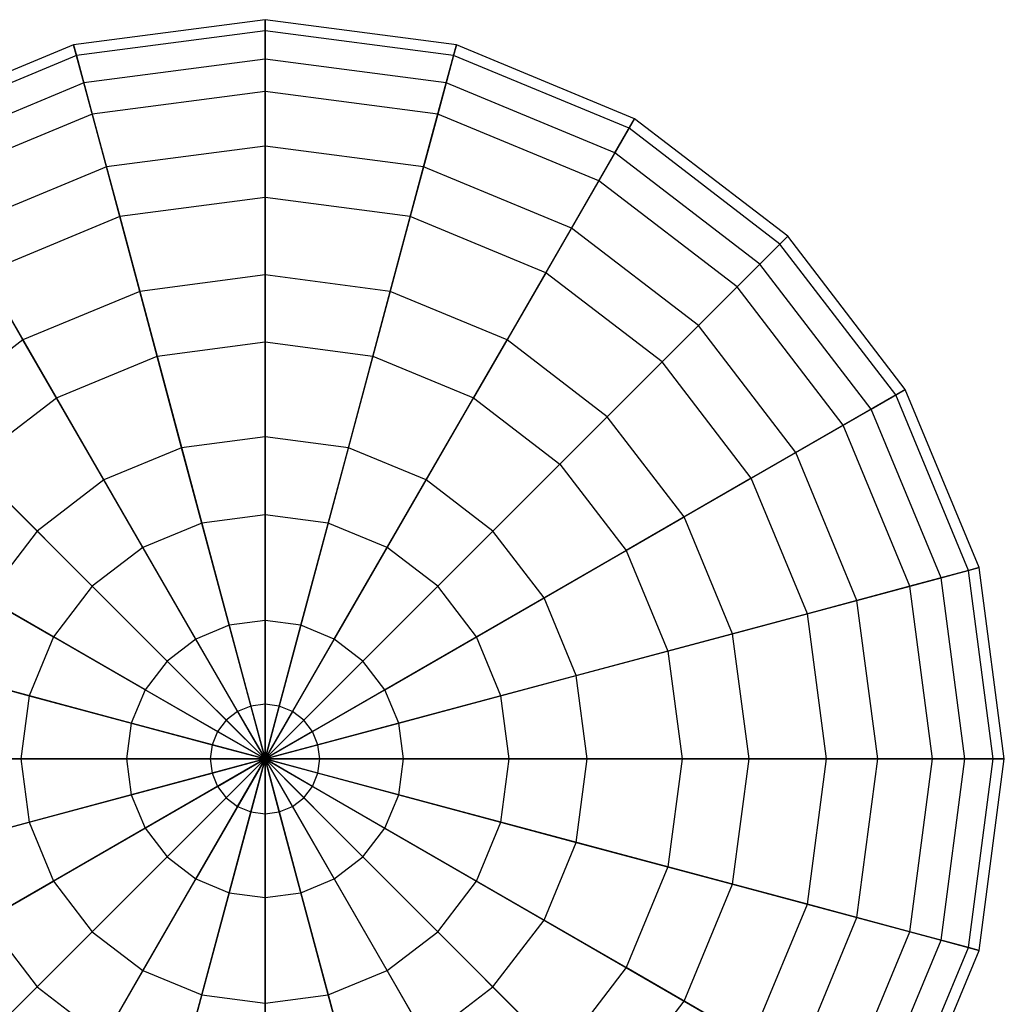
# Model space of a CAD drawing. Extents: x -38.6 to 39.4, y -37.8 to 40.2.
# Tile 47 of 49: x 24.6 to 29, y 9.1 to 13.4. Entities that reach past the tile are written whole.
import ezdxf

# ---------------------------------------------------------------- set-up
doc = ezdxf.new("R2010")
doc.units = 0
doc.header["$LTSCALE"] = 2.54
doc.layers.get('0').update_dxf_attribs({"color": 13, "linetype": 'CONTINUOUS'})

# ---------------------------------------------------------------- blocks, each defined once
blk = doc.blocks.new('GRUPUJ_1')
at = {"color": 0}
for p, q in [((64.336, 51.2523, 12.8061), (63.4891, 51.1408, 12.8061)), ((64.336, 51.2523, 12.8061), (63.4891, 51.1408, 12.8061)), ((64.336, 51.2523, 12.8061), (64.336, 51.2035, 11.9509)), ((65.1828, 51.1408, 12.8061), (64.336, 51.2523, 12.8061)), ((64.336, 51.2523, 12.8061), (64.336, 51.2035, 11.9509)), ((64.336, 51.0781, 13.6447), (64.336, 51.2523, 12.8061)), ((64.336, 51.0781, 13.6447), (64.336, 51.2523, 12.8061)), ((65.1828, 51.1408, 12.8061), (64.336, 51.2523, 12.8061)), ((64.336, 51.2035, 11.9509), (63.5017, 51.0936, 11.9509)), ((64.336, 51.2035, 11.9509), (63.5017, 51.0936, 11.9509)), ((64.336, 51.2035, 11.9509), (64.336, 50.935, 11.1376)), ((65.1702, 51.0936, 11.9509), (64.336, 51.2035, 11.9509)), ((65.1702, 51.0936, 11.9509), (64.336, 51.2035, 11.9509)), ((64.336, 51.2035, 11.9509), (64.336, 50.935, 11.1376)), ((63.4891, 51.1408, 12.8061), (62.6999, 50.8139, 12.8061)), ((63.4891, 51.1408, 12.8061), (62.6999, 50.8139, 12.8061)), ((63.4891, 51.1408, 12.8061), (63.5017, 51.0936, 11.9509)), ((63.5342, 50.9725, 13.6447), (63.4891, 51.1408, 12.8061)), ((63.4891, 51.1408, 12.8061), (63.5017, 51.0936, 11.9509)), ((63.5342, 50.9725, 13.6447), (63.4891, 51.1408, 12.8061)), ((65.1378, 50.9725, 13.6447), (65.1828, 51.1408, 12.8061)), ((65.1378, 50.9725, 13.6447), (65.1828, 51.1408, 12.8061)), ((65.1828, 51.1408, 12.8061), (65.1702, 51.0936, 11.9509)), ((65.1828, 51.1408, 12.8061), (65.1702, 51.0936, 11.9509)), ((65.972, 50.8139, 12.8061), (65.1828, 51.1408, 12.8061)), ((65.972, 50.8139, 12.8061), (65.1828, 51.1408, 12.8061)), ((63.5017, 51.0936, 11.9509), (62.7243, 50.7716, 11.9509)), ((63.5017, 51.0936, 11.9509), (62.7243, 50.7716, 11.9509)), ((63.5017, 51.0936, 11.9509), (63.5712, 50.8343, 11.1376)), ((63.5017, 51.0936, 11.9509), (63.5712, 50.8343, 11.1376)), ((64.336, 51.0781, 13.6447), (63.5342, 50.9725, 13.6447)), ((64.336, 51.0781, 13.6447), (63.5342, 50.9725, 13.6447)), ((64.336, 50.6928, 14.4097), (64.336, 51.0781, 13.6447)), ((64.336, 50.6928, 14.4097), (64.336, 51.0781, 13.6447)), ((65.1378, 50.9725, 13.6447), (64.336, 51.0781, 13.6447)), ((65.1378, 50.9725, 13.6447), (64.336, 51.0781, 13.6447)), ((65.1702, 51.0936, 11.9509), (65.1007, 50.8343, 11.1376)), ((65.1702, 51.0936, 11.9509), (65.1007, 50.8343, 11.1376)), ((65.9476, 50.7716, 11.9509), (65.1702, 51.0936, 11.9509)), ((65.9476, 50.7716, 11.9509), (65.1702, 51.0936, 11.9509)), ((63.5342, 50.9725, 13.6447), (62.787, 50.663, 13.6447)), ((63.5342, 50.9725, 13.6447), (62.787, 50.663, 13.6447)), ((63.6339, 50.6004, 14.4097), (63.5342, 50.9725, 13.6447)), ((63.6339, 50.6004, 14.4097), (63.5342, 50.9725, 13.6447)), ((65.038, 50.6004, 14.4097), (65.1378, 50.9725, 13.6447)), ((65.038, 50.6004, 14.4097), (65.1378, 50.9725, 13.6447)), ((65.8849, 50.663, 13.6447), (65.1378, 50.9725, 13.6447)), ((65.8849, 50.663, 13.6447), (65.1378, 50.9725, 13.6447)), ((64.336, 50.935, 11.1376), (63.5712, 50.8343, 11.1376)), ((64.336, 50.935, 11.1376), (63.5712, 50.8343, 11.1376)), ((64.336, 50.935, 11.1376), (64.336, 50.4652, 10.4214)), ((65.1007, 50.8343, 11.1376), (64.336, 50.935, 11.1376)), ((65.1007, 50.8343, 11.1376), (64.336, 50.935, 11.1376)), ((64.336, 50.935, 11.1376), (64.336, 50.4652, 10.4214)), ((63.5712, 50.8343, 11.1376), (62.8586, 50.5391, 11.1376)), ((63.5712, 50.8343, 11.1376), (62.8586, 50.5391, 11.1376)), ((63.5712, 50.8343, 11.1376), (63.6928, 50.3805, 10.4214)), ((63.5712, 50.8343, 11.1376), (63.6928, 50.3805, 10.4214)), ((65.1007, 50.8343, 11.1376), (64.9791, 50.3805, 10.4214)), ((65.1007, 50.8343, 11.1376), (64.9791, 50.3805, 10.4214)), ((65.8134, 50.5391, 11.1376), (65.1007, 50.8343, 11.1376)), ((65.8134, 50.5391, 11.1376), (65.1007, 50.8343, 11.1376)), ((65.8849, 50.663, 13.6447), (65.972, 50.8139, 12.8061)), ((65.8849, 50.663, 13.6447), (65.972, 50.8139, 12.8061)), ((65.972, 50.8139, 12.8061), (65.9476, 50.7716, 11.9509)), ((65.972, 50.8139, 12.8061), (65.9476, 50.7716, 11.9509)), ((66.6497, 50.2939, 12.8061), (65.972, 50.8139, 12.8061)), ((66.6497, 50.2939, 12.8061), (65.972, 50.8139, 12.8061)), ((65.9476, 50.7716, 11.9509), (65.8134, 50.5391, 11.1376)), ((65.9476, 50.7716, 11.9509), (65.8134, 50.5391, 11.1376)), ((66.6152, 50.2594, 11.9509), (65.9476, 50.7716, 11.9509)), ((66.6152, 50.2594, 11.9509), (65.9476, 50.7716, 11.9509)), ((64.336, 50.6928, 14.4097), (63.6339, 50.6004, 14.4097)), ((64.336, 50.6928, 14.4097), (63.6339, 50.6004, 14.4097)), ((64.336, 50.1226, 15.0488), (64.336, 50.6928, 14.4097)), ((65.038, 50.6004, 14.4097), (64.336, 50.6928, 14.4097)), ((65.038, 50.6004, 14.4097), (64.336, 50.6928, 14.4097)), ((64.336, 50.1226, 15.0488), (64.336, 50.6928, 14.4097)), ((65.6923, 50.3294, 14.4097), (65.8849, 50.663, 13.6447)), ((65.6923, 50.3294, 14.4097), (65.8849, 50.663, 13.6447)), ((66.5265, 50.1707, 13.6447), (65.8849, 50.663, 13.6447)), ((66.5265, 50.1707, 13.6447), (65.8849, 50.663, 13.6447)), ((63.6339, 50.6004, 14.4097), (62.9797, 50.3294, 14.4097)), ((63.6339, 50.6004, 14.4097), (62.9797, 50.3294, 14.4097)), ((63.7815, 50.0496, 15.0488), (63.6339, 50.6004, 14.4097)), ((63.7815, 50.0496, 15.0488), (63.6339, 50.6004, 14.4097)), ((64.8905, 50.0496, 15.0488), (65.038, 50.6004, 14.4097)), ((64.8905, 50.0496, 15.0488), (65.038, 50.6004, 14.4097)), ((65.6923, 50.3294, 14.4097), (65.038, 50.6004, 14.4097)), ((65.6923, 50.3294, 14.4097), (65.038, 50.6004, 14.4097)), ((65.8134, 50.5391, 11.1376), (65.5785, 50.1322, 10.4214)), ((65.8134, 50.5391, 11.1376), (65.5785, 50.1322, 10.4214)), ((66.4253, 50.0696, 11.1376), (65.8134, 50.5391, 11.1376)), ((66.4253, 50.0696, 11.1376), (65.8134, 50.5391, 11.1376)), ((64.336, 50.4652, 10.4214), (63.6928, 50.3805, 10.4214)), ((64.336, 50.4652, 10.4214), (63.6928, 50.3805, 10.4214)), ((64.336, 50.4652, 10.4214), (64.336, 49.826, 9.8512)), ((64.9791, 50.3805, 10.4214), (64.336, 50.4652, 10.4214)), ((64.336, 50.4652, 10.4214), (64.336, 49.826, 9.8512)), ((64.9791, 50.3805, 10.4214), (64.336, 50.4652, 10.4214)), ((63.6928, 50.3805, 10.4214), (63.0935, 50.1322, 10.4214)), ((63.6928, 50.3805, 10.4214), (63.0935, 50.1322, 10.4214)), ((63.6928, 50.3805, 10.4214), (63.8582, 49.7631, 9.8512)), ((63.6928, 50.3805, 10.4214), (63.8582, 49.7631, 9.8512)), ((64.9791, 50.3805, 10.4214), (64.8137, 49.7631, 9.8512)), ((64.9791, 50.3805, 10.4214), (64.8137, 49.7631, 9.8512)), ((65.5785, 50.1322, 10.4214), (64.9791, 50.3805, 10.4214)), ((65.5785, 50.1322, 10.4214), (64.9791, 50.3805, 10.4214)), ((63.2647, 49.8356, 15.0488), (62.9797, 50.3294, 14.4097)), ((63.2647, 49.8356, 15.0488), (62.9797, 50.3294, 14.4097)), ((65.4072, 49.8356, 15.0488), (65.6923, 50.3294, 14.4097)), ((65.4072, 49.8356, 15.0488), (65.6923, 50.3294, 14.4097)), ((66.2541, 49.8983, 14.4097), (65.6923, 50.3294, 14.4097)), ((66.2541, 49.8983, 14.4097), (65.6923, 50.3294, 14.4097)), ((66.5265, 50.1707, 13.6447), (66.6497, 50.2939, 12.8061)), ((66.5265, 50.1707, 13.6447), (66.6497, 50.2939, 12.8061)), ((66.6497, 50.2939, 12.8061), (66.6152, 50.2594, 11.9509)), ((66.6497, 50.2939, 12.8061), (66.6152, 50.2594, 11.9509)), ((67.1697, 49.6162, 12.8061), (66.6497, 50.2939, 12.8061)), ((67.1697, 49.6162, 12.8061), (66.6497, 50.2939, 12.8061)), ((66.6152, 50.2594, 11.9509), (66.4253, 50.0696, 11.1376)), ((66.6152, 50.2594, 11.9509), (66.4253, 50.0696, 11.1376)), ((67.1274, 49.5918, 11.9509), (66.6152, 50.2594, 11.9509)), ((67.1274, 49.5918, 11.9509), (66.6152, 50.2594, 11.9509)), ((66.2541, 49.8983, 14.4097), (66.5265, 50.1707, 13.6447)), ((66.2541, 49.8983, 14.4097), (66.5265, 50.1707, 13.6447)), ((67.0188, 49.5291, 13.6447), (66.5265, 50.1707, 13.6447)), ((67.0188, 49.5291, 13.6447), (66.5265, 50.1707, 13.6447)), ((63.0935, 50.1322, 10.4214), (63.4131, 49.5787, 9.8512)), ((63.0935, 50.1322, 10.4214), (63.4131, 49.5787, 9.8512)), ((64.336, 50.1226, 15.0488), (63.7815, 50.0496, 15.0488)), ((64.336, 50.1226, 15.0488), (63.7815, 50.0496, 15.0488)), ((64.336, 49.4065, 15.5187), (64.336, 50.1226, 15.0488)), ((64.8905, 50.0496, 15.0488), (64.336, 50.1226, 15.0488)), ((64.336, 49.4065, 15.5187), (64.336, 50.1226, 15.0488)), ((64.8905, 50.0496, 15.0488), (64.336, 50.1226, 15.0488)), ((65.5785, 50.1322, 10.4214), (65.2589, 49.5787, 9.8512)), ((65.5785, 50.1322, 10.4214), (65.2589, 49.5787, 9.8512)), ((66.0931, 49.7373, 10.4214), (65.5785, 50.1322, 10.4214)), ((66.0931, 49.7373, 10.4214), (65.5785, 50.1322, 10.4214)), ((63.7815, 50.0496, 15.0488), (63.2647, 49.8356, 15.0488)), ((63.7815, 50.0496, 15.0488), (63.2647, 49.8356, 15.0488)), ((63.9668, 49.3579, 15.5187), (63.7815, 50.0496, 15.0488)), ((63.9668, 49.3579, 15.5187), (63.7815, 50.0496, 15.0488)), ((64.7051, 49.3579, 15.5187), (64.8905, 50.0496, 15.0488)), ((64.7051, 49.3579, 15.5187), (64.8905, 50.0496, 15.0488)), ((65.4072, 49.8356, 15.0488), (64.8905, 50.0496, 15.0488)), ((65.4072, 49.8356, 15.0488), (64.8905, 50.0496, 15.0488)), ((66.4253, 50.0696, 11.1376), (66.0931, 49.7373, 10.4214)), ((66.4253, 50.0696, 11.1376), (66.0931, 49.7373, 10.4214)), ((66.8949, 49.4576, 11.1376), (66.4253, 50.0696, 11.1376)), ((66.8949, 49.4576, 11.1376), (66.4253, 50.0696, 11.1376)), ((65.8509, 49.4951, 15.0488), (66.2541, 49.8983, 14.4097)), ((65.8509, 49.4951, 15.0488), (66.2541, 49.8983, 14.4097)), ((66.6851, 49.3365, 14.4097), (66.2541, 49.8983, 14.4097)), ((66.6851, 49.3365, 14.4097), (66.2541, 49.8983, 14.4097)), ((63.2647, 49.8356, 15.0488), (62.821, 49.4951, 15.0488)), ((63.2647, 49.8356, 15.0488), (62.821, 49.4951, 15.0488)), ((63.6228, 49.2154, 15.5187), (63.2647, 49.8356, 15.0488)), ((63.6228, 49.2154, 15.5187), (63.2647, 49.8356, 15.0488)), ((63.8582, 49.7631, 9.8512), (64.336, 49.826, 9.8512)), ((63.8582, 49.7631, 9.8512), (64.336, 49.826, 9.8512)), ((64.336, 49.826, 9.8512), (64.8137, 49.7631, 9.8512)), ((64.336, 49.826, 9.8512), (64.336, 49.061, 9.4659)), ((64.336, 49.826, 9.8512), (64.336, 49.061, 9.4659)), ((64.336, 49.826, 9.8512), (64.8137, 49.7631, 9.8512)), ((65.0491, 49.2154, 15.5187), (65.4072, 49.8356, 15.0488)), ((65.0491, 49.2154, 15.5187), (65.4072, 49.8356, 15.0488)), ((65.8509, 49.4951, 15.0488), (65.4072, 49.8356, 15.0488)), ((65.8509, 49.4951, 15.0488), (65.4072, 49.8356, 15.0488)), ((63.4131, 49.5787, 9.8512), (63.8582, 49.7631, 9.8512)), ((63.4131, 49.5787, 9.8512), (63.8582, 49.7631, 9.8512)), ((63.8582, 49.7631, 9.8512), (64.0562, 49.0242, 9.4659)), ((63.8582, 49.7631, 9.8512), (64.0562, 49.0242, 9.4659)), ((64.8137, 49.7631, 9.8512), (64.6157, 49.0242, 9.4659)), ((64.8137, 49.7631, 9.8512), (64.6157, 49.0242, 9.4659)), ((64.8137, 49.7631, 9.8512), (65.2589, 49.5787, 9.8512)), ((64.8137, 49.7631, 9.8512), (65.2589, 49.5787, 9.8512)), ((66.0931, 49.7373, 10.4214), (65.6411, 49.2854, 9.8512)), ((66.0931, 49.7373, 10.4214), (65.6411, 49.2854, 9.8512)), ((66.488, 49.2227, 10.4214), (66.0931, 49.7373, 10.4214)), ((66.488, 49.2227, 10.4214), (66.0931, 49.7373, 10.4214)), ((67.0188, 49.5291, 13.6447), (67.1697, 49.6162, 12.8061)), ((67.0188, 49.5291, 13.6447), (67.1697, 49.6162, 12.8061)), ((67.1697, 49.6162, 12.8061), (67.1274, 49.5918, 11.9509)), ((67.1697, 49.6162, 12.8061), (67.1274, 49.5918, 11.9509)), ((67.4966, 48.8271, 12.8061), (67.1697, 49.6162, 12.8061)), ((67.4966, 48.8271, 12.8061), (67.1697, 49.6162, 12.8061)), ((63.0308, 49.2854, 9.8512), (63.4131, 49.5787, 9.8512)), ((63.0308, 49.2854, 9.8512), (63.4131, 49.5787, 9.8512)), ((63.4131, 49.5787, 9.8512), (63.7955, 48.9162, 9.4659)), ((63.4131, 49.5787, 9.8512), (63.7955, 48.9162, 9.4659)), ((65.2589, 49.5787, 9.8512), (64.8764, 48.9162, 9.4659)), ((65.2589, 49.5787, 9.8512), (64.8764, 48.9162, 9.4659)), ((65.2589, 49.5787, 9.8512), (65.6411, 49.2854, 9.8512)), ((65.2589, 49.5787, 9.8512), (65.6411, 49.2854, 9.8512)), ((67.1274, 49.5918, 11.9509), (66.8949, 49.4576, 11.1376)), ((67.1274, 49.5918, 11.9509), (66.8949, 49.4576, 11.1376)), ((67.4494, 48.8144, 11.9509), (67.1274, 49.5918, 11.9509)), ((67.4494, 48.8144, 11.9509), (67.1274, 49.5918, 11.9509)), ((66.6851, 49.3365, 14.4097), (67.0188, 49.5291, 13.6447)), ((66.6851, 49.3365, 14.4097), (67.0188, 49.5291, 13.6447)), ((67.3283, 48.782, 13.6447), (67.0188, 49.5291, 13.6447)), ((67.3283, 48.782, 13.6447), (67.0188, 49.5291, 13.6447)), ((63.3274, 48.9887, 15.5187), (62.821, 49.4951, 15.0488)), ((63.3274, 48.9887, 15.5187), (62.821, 49.4951, 15.0488)), ((65.3445, 48.9887, 15.5187), (65.8509, 49.4951, 15.0488)), ((65.3445, 48.9887, 15.5187), (65.8509, 49.4951, 15.0488)), ((66.1914, 49.0514, 15.0488), (65.8509, 49.4951, 15.0488)), ((66.1914, 49.0514, 15.0488), (65.8509, 49.4951, 15.0488)), ((66.8949, 49.4576, 11.1376), (66.488, 49.2227, 10.4214)), ((66.8949, 49.4576, 11.1376), (66.488, 49.2227, 10.4214)), ((67.1901, 48.745, 11.1376), (66.8949, 49.4576, 11.1376)), ((67.1901, 48.745, 11.1376), (66.8949, 49.4576, 11.1376)), ((64.336, 49.4065, 15.5187), (63.9668, 49.3579, 15.5187)), ((64.336, 49.4065, 15.5187), (63.9668, 49.3579, 15.5187)), ((64.7051, 49.3579, 15.5187), (64.336, 49.4065, 15.5187)), ((64.336, 48.5931, 15.7871), (64.336, 49.4065, 15.5187)), ((64.336, 48.5931, 15.7871), (64.336, 49.4065, 15.5187)), ((64.7051, 49.3579, 15.5187), (64.336, 49.4065, 15.5187)), ((63.9668, 49.3579, 15.5187), (63.6228, 49.2154, 15.5187)), ((63.9668, 49.3579, 15.5187), (63.6228, 49.2154, 15.5187)), ((64.1773, 48.5722, 15.7871), (63.9668, 49.3579, 15.5187)), ((64.1773, 48.5722, 15.7871), (63.9668, 49.3579, 15.5187)), ((64.4946, 48.5722, 15.7871), (64.7051, 49.3579, 15.5187)), ((64.4946, 48.5722, 15.7871), (64.7051, 49.3579, 15.5187)), ((65.0491, 49.2154, 15.5187), (64.7051, 49.3579, 15.5187)), ((65.0491, 49.2154, 15.5187), (64.7051, 49.3579, 15.5187)), ((66.1914, 49.0514, 15.0488), (66.6851, 49.3365, 14.4097)), ((66.1914, 49.0514, 15.0488), (66.6851, 49.3365, 14.4097)), ((66.9561, 48.6823, 14.4097), (66.6851, 49.3365, 14.4097)), ((66.9561, 48.6823, 14.4097), (66.6851, 49.3365, 14.4097)), ((63.0308, 49.2854, 9.8512), (63.5717, 48.7445, 9.4659)), ((63.0308, 49.2854, 9.8512), (63.5717, 48.7445, 9.4659)), ((65.6411, 49.2854, 9.8512), (65.1002, 48.7445, 9.4659)), ((65.6411, 49.2854, 9.8512), (65.1002, 48.7445, 9.4659)), ((65.6411, 49.2854, 9.8512), (65.9345, 48.9031, 9.8512)), ((65.6411, 49.2854, 9.8512), (65.9345, 48.9031, 9.8512)), ((63.6228, 49.2154, 15.5187), (63.3274, 48.9887, 15.5187)), ((63.6228, 49.2154, 15.5187), (63.3274, 48.9887, 15.5187)), ((64.0295, 48.511, 15.7871), (63.6228, 49.2154, 15.5187)), ((64.0295, 48.511, 15.7871), (63.6228, 49.2154, 15.5187)), ((64.6424, 48.511, 15.7871), (65.0491, 49.2154, 15.5187)), ((64.6424, 48.511, 15.7871), (65.0491, 49.2154, 15.5187)), ((65.3445, 48.9887, 15.5187), (65.0491, 49.2154, 15.5187)), ((65.3445, 48.9887, 15.5187), (65.0491, 49.2154, 15.5187)), ((66.488, 49.2227, 10.4214), (65.9345, 48.9031, 9.8512)), ((66.488, 49.2227, 10.4214), (65.9345, 48.9031, 9.8512)), ((66.7363, 48.6233, 10.4214), (66.488, 49.2227, 10.4214)), ((66.7363, 48.6233, 10.4214), (66.488, 49.2227, 10.4214)), ((64.336, 49.061, 9.4659), (64.0562, 49.0242, 9.4659)), ((64.336, 49.061, 9.4659), (64.0562, 49.0242, 9.4659)), ((64.6157, 49.0242, 9.4659), (64.336, 49.061, 9.4659)), ((64.336, 49.061, 9.4659), (64.336, 48.2224, 9.2918)), ((64.336, 49.061, 9.4659), (64.336, 48.2224, 9.2918)), ((64.6157, 49.0242, 9.4659), (64.336, 49.061, 9.4659)), ((65.5712, 48.6933, 15.5187), (66.1914, 49.0514, 15.0488)), ((65.5712, 48.6933, 15.5187), (66.1914, 49.0514, 15.0488)), ((66.4054, 48.5347, 15.0488), (66.1914, 49.0514, 15.0488)), ((66.4054, 48.5347, 15.0488), (66.1914, 49.0514, 15.0488)), ((63.3274, 48.9887, 15.5187), (63.1008, 48.6933, 15.5187)), ((63.3274, 48.9887, 15.5187), (63.1008, 48.6933, 15.5187)), ((63.9026, 48.4136, 15.7871), (63.3274, 48.9887, 15.5187)), ((63.9026, 48.4136, 15.7871), (63.3274, 48.9887, 15.5187)), ((64.0562, 49.0242, 9.4659), (63.7955, 48.9162, 9.4659)), ((64.0562, 49.0242, 9.4659), (63.7955, 48.9162, 9.4659)), ((64.0562, 49.0242, 9.4659), (64.2733, 48.2142, 9.2918)), ((64.0562, 49.0242, 9.4659), (64.2733, 48.2142, 9.2918)), ((64.6157, 49.0242, 9.4659), (64.3987, 48.2142, 9.2918)), ((64.6157, 49.0242, 9.4659), (64.3987, 48.2142, 9.2918)), ((64.8764, 48.9162, 9.4659), (64.6157, 49.0242, 9.4659)), ((64.8764, 48.9162, 9.4659), (64.6157, 49.0242, 9.4659)), ((64.7694, 48.4136, 15.7871), (65.3445, 48.9887, 15.5187)), ((64.7694, 48.4136, 15.7871), (65.3445, 48.9887, 15.5187)), ((65.5712, 48.6933, 15.5187), (65.3445, 48.9887, 15.5187)), ((65.5712, 48.6933, 15.5187), (65.3445, 48.9887, 15.5187)), ((62.7374, 48.9031, 9.8512), (63.3999, 48.5206, 9.4659)), ((62.7374, 48.9031, 9.8512), (63.3999, 48.5206, 9.4659)), ((63.7955, 48.9162, 9.4659), (63.5717, 48.7445, 9.4659)), ((63.7955, 48.9162, 9.4659), (63.5717, 48.7445, 9.4659)), ((63.7955, 48.9162, 9.4659), (64.2149, 48.19, 9.2918)), ((63.7955, 48.9162, 9.4659), (64.2149, 48.19, 9.2918)), ((64.8764, 48.9162, 9.4659), (64.4571, 48.19, 9.2918)), ((64.8764, 48.9162, 9.4659), (64.4571, 48.19, 9.2918)), ((65.1002, 48.7445, 9.4659), (64.8764, 48.9162, 9.4659)), ((65.1002, 48.7445, 9.4659), (64.8764, 48.9162, 9.4659)), ((65.9345, 48.9031, 9.8512), (65.272, 48.5206, 9.4659)), ((65.9345, 48.9031, 9.8512), (65.272, 48.5206, 9.4659)), ((65.9345, 48.9031, 9.8512), (66.1189, 48.4579, 9.8512)), ((65.9345, 48.9031, 9.8512), (66.1189, 48.4579, 9.8512)), ((67.4494, 48.8144, 11.9509), (67.1901, 48.745, 11.1376)), ((67.4494, 48.8144, 11.9509), (67.1901, 48.745, 11.1376)), ((67.3283, 48.782, 13.6447), (67.4966, 48.8271, 12.8061)), ((67.3283, 48.782, 13.6447), (67.4966, 48.8271, 12.8061)), ((67.4966, 48.8271, 12.8061), (67.4494, 48.8144, 11.9509)), ((67.4966, 48.8271, 12.8061), (67.4494, 48.8144, 11.9509)), ((67.5592, 47.9802, 11.9509), (67.4494, 48.8144, 11.9509)), ((67.5592, 47.9802, 11.9509), (67.4494, 48.8144, 11.9509)), ((67.608, 47.9802, 12.8061), (67.4966, 48.8271, 12.8061)), ((67.608, 47.9802, 12.8061), (67.4966, 48.8271, 12.8061)), ((66.9561, 48.6823, 14.4097), (67.3283, 48.782, 13.6447)), ((66.9561, 48.6823, 14.4097), (67.3283, 48.782, 13.6447)), ((67.4339, 47.9802, 13.6447), (67.3283, 48.782, 13.6447)), ((67.4339, 47.9802, 13.6447), (67.3283, 48.782, 13.6447)), ((63.5717, 48.7445, 9.4659), (63.3999, 48.5206, 9.4659)), ((63.5717, 48.7445, 9.4659), (63.3999, 48.5206, 9.4659)), ((63.5717, 48.7445, 9.4659), (64.1647, 48.1515, 9.2918)), ((63.5717, 48.7445, 9.4659), (64.1647, 48.1515, 9.2918)), ((65.1002, 48.7445, 9.4659), (64.5072, 48.1515, 9.2918)), ((65.1002, 48.7445, 9.4659), (64.5072, 48.1515, 9.2918)), ((65.272, 48.5206, 9.4659), (65.1002, 48.7445, 9.4659)), ((65.272, 48.5206, 9.4659), (65.1002, 48.7445, 9.4659)), ((67.1901, 48.745, 11.1376), (66.7363, 48.6233, 10.4214)), ((67.1901, 48.745, 11.1376), (66.7363, 48.6233, 10.4214)), ((67.2908, 47.9802, 11.1376), (67.1901, 48.745, 11.1376)), ((67.2908, 47.9802, 11.1376), (67.1901, 48.745, 11.1376)), ((63.8052, 48.2866, 15.7871), (63.1008, 48.6933, 15.5187)), ((63.8052, 48.2866, 15.7871), (63.1008, 48.6933, 15.5187)), ((64.8668, 48.2866, 15.7871), (65.5712, 48.6933, 15.5187)), ((64.8668, 48.2866, 15.7871), (65.5712, 48.6933, 15.5187)), ((65.7136, 48.3493, 15.5187), (65.5712, 48.6933, 15.5187)), ((65.7136, 48.3493, 15.5187), (65.5712, 48.6933, 15.5187)), ((66.4054, 48.5347, 15.0488), (66.9561, 48.6823, 14.4097)), ((66.4054, 48.5347, 15.0488), (66.9561, 48.6823, 14.4097)), ((67.0486, 47.9802, 14.4097), (66.9561, 48.6823, 14.4097)), ((67.0486, 47.9802, 14.4097), (66.9561, 48.6823, 14.4097)), ((64.336, 48.5931, 15.7871), (64.1773, 48.5722, 15.7871)), ((64.336, 48.5931, 15.7871), (64.1773, 48.5722, 15.7871)), ((64.4946, 48.5722, 15.7871), (64.336, 48.5931, 15.7871)), ((64.336, 47.9802, 15.8221), (64.336, 48.5931, 15.7871)), ((64.4946, 48.5722, 15.7871), (64.336, 48.5931, 15.7871)), ((64.336, 47.9802, 15.8221), (64.336, 48.5931, 15.7871)), ((66.7363, 48.6233, 10.4214), (66.1189, 48.4579, 9.8512)), ((66.7363, 48.6233, 10.4214), (66.1189, 48.4579, 9.8512)), ((66.8209, 47.9802, 10.4214), (66.7363, 48.6233, 10.4214)), ((66.8209, 47.9802, 10.4214), (66.7363, 48.6233, 10.4214)), ((64.1773, 48.5722, 15.7871), (64.0295, 48.511, 15.7871)), ((64.1773, 48.5722, 15.7871), (64.0295, 48.511, 15.7871)), ((64.336, 47.9802, 15.8221), (64.1773, 48.5722, 15.7871)), ((64.336, 47.9802, 15.8221), (64.1773, 48.5722, 15.7871)), ((64.336, 47.9802, 15.8221), (64.4946, 48.5722, 15.7871)), ((64.336, 47.9802, 15.8221), (64.4946, 48.5722, 15.7871)), ((64.6424, 48.511, 15.7871), (64.4946, 48.5722, 15.7871)), ((64.6424, 48.511, 15.7871), (64.4946, 48.5722, 15.7871)), ((63.3999, 48.5206, 9.4659), (63.2919, 48.2599, 9.4659)), ((63.3999, 48.5206, 9.4659), (63.2919, 48.2599, 9.4659)), ((63.3999, 48.5206, 9.4659), (64.1262, 48.1013, 9.2918)), ((63.3999, 48.5206, 9.4659), (64.1262, 48.1013, 9.2918)), ((64.0295, 48.511, 15.7871), (63.9026, 48.4136, 15.7871)), ((64.0295, 48.511, 15.7871), (63.9026, 48.4136, 15.7871)), ((64.336, 47.9802, 15.8221), (64.0295, 48.511, 15.7871)), ((64.336, 47.9802, 15.8221), (64.0295, 48.511, 15.7871)), ((64.336, 47.9802, 15.8221), (64.6424, 48.511, 15.7871)), ((64.336, 47.9802, 15.8221), (64.6424, 48.511, 15.7871)), ((65.272, 48.5206, 9.4659), (64.5457, 48.1013, 9.2918)), ((65.272, 48.5206, 9.4659), (64.5457, 48.1013, 9.2918)), ((64.7694, 48.4136, 15.7871), (64.6424, 48.511, 15.7871)), ((64.7694, 48.4136, 15.7871), (64.6424, 48.511, 15.7871)), ((65.38, 48.2599, 9.4659), (65.272, 48.5206, 9.4659)), ((65.38, 48.2599, 9.4659), (65.272, 48.5206, 9.4659)), ((65.7136, 48.3493, 15.5187), (66.4054, 48.5347, 15.0488)), ((65.7136, 48.3493, 15.5187), (66.4054, 48.5347, 15.0488)), ((66.4784, 47.9802, 15.0488), (66.4054, 48.5347, 15.0488)), ((66.4784, 47.9802, 15.0488), (66.4054, 48.5347, 15.0488)), ((62.553, 48.4579, 9.8512), (63.2919, 48.2599, 9.4659)), ((62.553, 48.4579, 9.8512), (63.2919, 48.2599, 9.4659)), ((66.1189, 48.4579, 9.8512), (65.38, 48.2599, 9.4659)), ((66.1189, 48.4579, 9.8512), (65.38, 48.2599, 9.4659)), ((66.1189, 48.4579, 9.8512), (66.1818, 47.9802, 9.8512)), ((66.1189, 48.4579, 9.8512), (66.1818, 47.9802, 9.8512)), ((63.9026, 48.4136, 15.7871), (63.8052, 48.2866, 15.7871)), ((63.9026, 48.4136, 15.7871), (63.8052, 48.2866, 15.7871)), ((64.336, 47.9802, 15.8221), (63.9026, 48.4136, 15.7871)), ((64.336, 47.9802, 15.8221), (63.9026, 48.4136, 15.7871)), ((64.336, 47.9802, 15.8221), (64.7694, 48.4136, 15.7871)), ((64.336, 47.9802, 15.8221), (64.7694, 48.4136, 15.7871)), ((64.8668, 48.2866, 15.7871), (64.7694, 48.4136, 15.7871)), ((64.8668, 48.2866, 15.7871), (64.7694, 48.4136, 15.7871)), ((63.7439, 48.1388, 15.7871), (62.9583, 48.3493, 15.5187)), ((63.7439, 48.1388, 15.7871), (62.9583, 48.3493, 15.5187)), ((64.928, 48.1388, 15.7871), (65.7136, 48.3493, 15.5187)), ((64.928, 48.1388, 15.7871), (65.7136, 48.3493, 15.5187)), ((65.7622, 47.9802, 15.5187), (65.7136, 48.3493, 15.5187)), ((65.7622, 47.9802, 15.5187), (65.7136, 48.3493, 15.5187)), ((63.8052, 48.2866, 15.7871), (63.7439, 48.1388, 15.7871)), ((63.8052, 48.2866, 15.7871), (63.7439, 48.1388, 15.7871)), ((64.336, 47.9802, 15.8221), (63.8052, 48.2866, 15.7871)), ((64.336, 47.9802, 15.8221), (63.8052, 48.2866, 15.7871)), ((64.336, 47.9802, 15.8221), (64.8668, 48.2866, 15.7871)), ((64.336, 47.9802, 15.8221), (64.8668, 48.2866, 15.7871)), ((64.928, 48.1388, 15.7871), (64.8668, 48.2866, 15.7871)), ((64.928, 48.1388, 15.7871), (64.8668, 48.2866, 15.7871)), ((63.2919, 48.2599, 9.4659), (63.2551, 47.9802, 9.4659)), ((63.2919, 48.2599, 9.4659), (63.2551, 47.9802, 9.4659)), ((63.2919, 48.2599, 9.4659), (64.102, 48.0429, 9.2918)), ((63.2919, 48.2599, 9.4659), (64.102, 48.0429, 9.2918)), ((65.38, 48.2599, 9.4659), (64.5699, 48.0429, 9.2918)), ((65.38, 48.2599, 9.4659), (64.5699, 48.0429, 9.2918)), ((65.4168, 47.9802, 9.4659), (65.38, 48.2599, 9.4659)), ((65.4168, 47.9802, 9.4659), (65.38, 48.2599, 9.4659)), ((64.2733, 48.2142, 9.2918), (64.2149, 48.19, 9.2918)), ((64.2733, 48.2142, 9.2918), (64.2149, 48.19, 9.2918)), ((64.336, 48.2224, 9.2918), (64.2733, 48.2142, 9.2918)), ((64.336, 48.2224, 9.2918), (64.2733, 48.2142, 9.2918)), ((64.2733, 48.2142, 9.2918), (64.336, 47.9802, 9.3056)), ((64.2733, 48.2142, 9.2918), (64.336, 47.9802, 9.3056)), ((64.3987, 48.2142, 9.2918), (64.336, 48.2224, 9.2918)), ((64.336, 48.2224, 9.2918), (64.336, 47.9802, 9.3056)), ((64.3987, 48.2142, 9.2918), (64.336, 48.2224, 9.2918)), ((64.336, 48.2224, 9.2918), (64.336, 47.9802, 9.3056)), ((64.3987, 48.2142, 9.2918), (64.336, 47.9802, 9.3056)), ((64.3987, 48.2142, 9.2918), (64.336, 47.9802, 9.3056)), ((64.4571, 48.19, 9.2918), (64.3987, 48.2142, 9.2918)), ((64.4571, 48.19, 9.2918), (64.3987, 48.2142, 9.2918)), ((64.2149, 48.19, 9.2918), (64.1647, 48.1515, 9.2918)), ((64.2149, 48.19, 9.2918), (64.1647, 48.1515, 9.2918)), ((64.2149, 48.19, 9.2918), (64.336, 47.9802, 9.3056)), ((64.2149, 48.19, 9.2918), (64.336, 47.9802, 9.3056)), ((64.4571, 48.19, 9.2918), (64.336, 47.9802, 9.3056)), ((64.4571, 48.19, 9.2918), (64.336, 47.9802, 9.3056)), ((64.5072, 48.1515, 9.2918), (64.4571, 48.19, 9.2918)), ((64.5072, 48.1515, 9.2918), (64.4571, 48.19, 9.2918)), ((63.7439, 48.1388, 15.7871), (63.723, 47.9802, 15.7871)), ((63.7439, 48.1388, 15.7871), (63.723, 47.9802, 15.7871)), ((64.336, 47.9802, 15.8221), (63.7439, 48.1388, 15.7871)), ((64.336, 47.9802, 15.8221), (63.7439, 48.1388, 15.7871)), ((64.1647, 48.1515, 9.2918), (64.1262, 48.1013, 9.2918)), ((64.1647, 48.1515, 9.2918), (64.1262, 48.1013, 9.2918)), ((64.1647, 48.1515, 9.2918), (64.336, 47.9802, 9.3056)), ((64.1647, 48.1515, 9.2918), (64.336, 47.9802, 9.3056)), ((64.5072, 48.1515, 9.2918), (64.336, 47.9802, 9.3056)), ((64.5072, 48.1515, 9.2918), (64.336, 47.9802, 9.3056)), ((64.336, 47.9802, 15.8221), (64.928, 48.1388, 15.7871)), ((64.336, 47.9802, 15.8221), (64.928, 48.1388, 15.7871)), ((64.5457, 48.1013, 9.2918), (64.5072, 48.1515, 9.2918)), ((64.5457, 48.1013, 9.2918), (64.5072, 48.1515, 9.2918)), ((64.9489, 47.9802, 15.7871), (64.928, 48.1388, 15.7871)), ((64.9489, 47.9802, 15.7871), (64.928, 48.1388, 15.7871)), ((64.1262, 48.1013, 9.2918), (64.102, 48.0429, 9.2918)), ((64.1262, 48.1013, 9.2918), (64.102, 48.0429, 9.2918)), ((64.1262, 48.1013, 9.2918), (64.336, 47.9802, 9.3056)), ((64.1262, 48.1013, 9.2918), (64.336, 47.9802, 9.3056)), ((64.5457, 48.1013, 9.2918), (64.336, 47.9802, 9.3056)), ((64.5457, 48.1013, 9.2918), (64.336, 47.9802, 9.3056)), ((64.5699, 48.0429, 9.2918), (64.5457, 48.1013, 9.2918)), ((64.5699, 48.0429, 9.2918), (64.5457, 48.1013, 9.2918)), ((64.102, 48.0429, 9.2918), (64.0937, 47.9802, 9.2918)), ((64.102, 48.0429, 9.2918), (64.0937, 47.9802, 9.2918)), ((64.102, 48.0429, 9.2918), (64.336, 47.9802, 9.3056)), ((64.102, 48.0429, 9.2918), (64.336, 47.9802, 9.3056)), ((64.5699, 48.0429, 9.2918), (64.336, 47.9802, 9.3056)), ((64.5699, 48.0429, 9.2918), (64.336, 47.9802, 9.3056)), ((64.5782, 47.9802, 9.2918), (64.5699, 48.0429, 9.2918)), ((64.5782, 47.9802, 9.2918), (64.5699, 48.0429, 9.2918)), ((63.2551, 47.9802, 9.4659), (62.4902, 47.9802, 9.8512)), ((63.2551, 47.9802, 9.4659), (62.4902, 47.9802, 9.8512)), ((62.9097, 47.9802, 15.5187), (63.723, 47.9802, 15.7871)), ((62.9097, 47.9802, 15.5187), (63.723, 47.9802, 15.7871)), ((63.2551, 47.9802, 9.4659), (63.2919, 47.7004, 9.4659)), ((64.0937, 47.9802, 9.2918), (63.2551, 47.9802, 9.4659)), ((63.2551, 47.9802, 9.4659), (63.2919, 47.7004, 9.4659)), ((64.0937, 47.9802, 9.2918), (63.2551, 47.9802, 9.4659)), ((63.723, 47.9802, 15.7871), (63.7439, 47.8216, 15.7871)), ((63.723, 47.9802, 15.7871), (63.7439, 47.8216, 15.7871)), ((63.723, 47.9802, 15.7871), (64.336, 47.9802, 15.8221)), ((63.723, 47.9802, 15.7871), (64.336, 47.9802, 15.8221)), ((64.336, 47.9802, 15.8221), (63.7439, 47.8216, 15.7871)), ((64.336, 47.9802, 15.8221), (63.7439, 47.8216, 15.7871)), ((64.336, 47.9802, 15.8221), (63.8052, 47.6737, 15.7871)), ((64.336, 47.9802, 15.8221), (63.8052, 47.6737, 15.7871)), ((64.336, 47.9802, 15.8221), (63.9026, 47.5468, 15.7871)), ((64.336, 47.9802, 15.8221), (63.9026, 47.5468, 15.7871)), ((64.336, 47.9802, 15.8221), (64.0295, 47.4494, 15.7871)), ((64.336, 47.9802, 15.8221), (64.0295, 47.4494, 15.7871)), ((64.0937, 47.9802, 9.2918), (64.102, 47.9175, 9.2918)), ((64.336, 47.9802, 9.3056), (64.0937, 47.9802, 9.2918)), ((64.0937, 47.9802, 9.2918), (64.102, 47.9175, 9.2918)), ((64.336, 47.9802, 9.3056), (64.0937, 47.9802, 9.2918)), ((64.102, 47.9175, 9.2918), (64.336, 47.9802, 9.3056)), ((64.102, 47.9175, 9.2918), (64.336, 47.9802, 9.3056)), ((64.1262, 47.8591, 9.2918), (64.336, 47.9802, 9.3056)), ((64.1262, 47.8591, 9.2918), (64.336, 47.9802, 9.3056)), ((64.1647, 47.8089, 9.2918), (64.336, 47.9802, 9.3056)), ((64.1647, 47.8089, 9.2918), (64.336, 47.9802, 9.3056)), ((64.336, 47.9802, 15.8221), (64.1773, 47.3882, 15.7871)), ((64.336, 47.9802, 15.8221), (64.1773, 47.3882, 15.7871)), ((64.2149, 47.7704, 9.2918), (64.336, 47.9802, 9.3056)), ((64.2149, 47.7704, 9.2918), (64.336, 47.9802, 9.3056)), ((64.2733, 47.7462, 9.2918), (64.336, 47.9802, 9.3056)), ((64.2733, 47.7462, 9.2918), (64.336, 47.9802, 9.3056)), ((64.336, 47.9802, 15.8221), (64.7694, 47.5468, 15.7871)), ((64.336, 47.9802, 15.8221), (64.8668, 47.6737, 15.7871)), ((64.5699, 47.9175, 9.2918), (64.336, 47.9802, 9.3056)), ((64.5457, 47.8591, 9.2918), (64.336, 47.9802, 9.3056)), ((64.336, 47.9802, 15.8221), (64.6424, 47.4494, 15.7871)), ((64.336, 47.9802, 15.8221), (64.7694, 47.5468, 15.7871)), ((64.5072, 47.8089, 9.2918), (64.336, 47.9802, 9.3056)), ((64.4571, 47.7704, 9.2918), (64.336, 47.9802, 9.3056)), ((64.336, 47.9802, 15.8221), (64.4946, 47.3882, 15.7871)), ((64.336, 47.9802, 15.8221), (64.6424, 47.4494, 15.7871)), ((64.336, 47.9802, 15.8221), (64.928, 47.8216, 15.7871)), ((64.336, 47.9802, 15.8221), (64.9489, 47.9802, 15.7871)), ((64.5457, 47.8591, 9.2918), (64.336, 47.9802, 9.3056)), ((64.5072, 47.8089, 9.2918), (64.336, 47.9802, 9.3056)), ((64.336, 47.9802, 15.8221), (64.8668, 47.6737, 15.7871)), ((64.336, 47.9802, 15.8221), (64.928, 47.8216, 15.7871)), ((64.5782, 47.9802, 9.2918), (64.336, 47.9802, 9.3056)), ((64.5699, 47.9175, 9.2918), (64.336, 47.9802, 9.3056)), ((64.4571, 47.7704, 9.2918), (64.336, 47.9802, 9.3056)), ((64.3987, 47.7462, 9.2918), (64.336, 47.9802, 9.3056)), ((64.336, 47.9802, 15.8221), (64.9489, 47.9802, 15.7871)), ((64.5782, 47.9802, 9.2918), (64.336, 47.9802, 9.3056)), ((64.336, 47.9802, 15.8221), (64.336, 47.3673, 15.7871)), ((64.336, 47.9802, 15.8221), (64.4946, 47.3882, 15.7871)), ((64.336, 47.9802, 15.8221), (64.336, 47.3673, 15.7871)), ((64.336, 47.738, 9.2918), (64.336, 47.9802, 9.3056)), ((64.3987, 47.7462, 9.2918), (64.336, 47.9802, 9.3056)), ((64.336, 47.738, 9.2918), (64.336, 47.9802, 9.3056)), ((64.5699, 47.9175, 9.2918), (64.5782, 47.9802, 9.2918)), ((64.5699, 47.9175, 9.2918), (64.5782, 47.9802, 9.2918)), ((65.4168, 47.9802, 9.4659), (64.5782, 47.9802, 9.2918)), ((65.4168, 47.9802, 9.4659), (64.5782, 47.9802, 9.2918)), ((64.928, 47.8216, 15.7871), (64.9489, 47.9802, 15.7871)), ((64.928, 47.8216, 15.7871), (64.9489, 47.9802, 15.7871)), ((64.9489, 47.9802, 15.7871), (65.7622, 47.9802, 15.5187)), ((64.9489, 47.9802, 15.7871), (65.7622, 47.9802, 15.5187)), ((65.38, 47.7004, 9.4659), (65.4168, 47.9802, 9.4659)), ((65.38, 47.7004, 9.4659), (65.4168, 47.9802, 9.4659)), ((66.1818, 47.9802, 9.8512), (65.4168, 47.9802, 9.4659)), ((66.1818, 47.9802, 9.8512), (65.4168, 47.9802, 9.4659)), ((65.7136, 47.611, 15.5187), (65.7622, 47.9802, 15.5187)), ((65.7136, 47.611, 15.5187), (65.7622, 47.9802, 15.5187)), ((65.7622, 47.9802, 15.5187), (66.4784, 47.9802, 15.0488)), ((65.7622, 47.9802, 15.5187), (66.4784, 47.9802, 15.0488)), ((66.1818, 47.9802, 9.8512), (66.1189, 47.5025, 9.8512)), ((66.1818, 47.9802, 9.8512), (66.1189, 47.5025, 9.8512)), ((66.8209, 47.9802, 10.4214), (66.1818, 47.9802, 9.8512)), ((66.8209, 47.9802, 10.4214), (66.1818, 47.9802, 9.8512)), ((66.4054, 47.4257, 15.0488), (66.4784, 47.9802, 15.0488)), ((66.4054, 47.4257, 15.0488), (66.4784, 47.9802, 15.0488)), ((66.4784, 47.9802, 15.0488), (67.0486, 47.9802, 14.4097)), ((66.4784, 47.9802, 15.0488), (67.0486, 47.9802, 14.4097)), ((66.7363, 47.337, 10.4214), (66.8209, 47.9802, 10.4214)), ((66.7363, 47.337, 10.4214), (66.8209, 47.9802, 10.4214)), ((67.2908, 47.9802, 11.1376), (66.8209, 47.9802, 10.4214)), ((67.2908, 47.9802, 11.1376), (66.8209, 47.9802, 10.4214)), ((66.9561, 47.2781, 14.4097), (67.0486, 47.9802, 14.4097)), ((66.9561, 47.2781, 14.4097), (67.0486, 47.9802, 14.4097)), ((67.0486, 47.9802, 14.4097), (67.4339, 47.9802, 13.6447)), ((67.0486, 47.9802, 14.4097), (67.4339, 47.9802, 13.6447)), ((67.1901, 47.2154, 11.1376), (67.2908, 47.9802, 11.1376)), ((67.1901, 47.2154, 11.1376), (67.2908, 47.9802, 11.1376)), ((67.5592, 47.9802, 11.9509), (67.2908, 47.9802, 11.1376)), ((67.5592, 47.9802, 11.9509), (67.2908, 47.9802, 11.1376)), ((67.3283, 47.1784, 13.6447), (67.4339, 47.9802, 13.6447)), ((67.3283, 47.1784, 13.6447), (67.4339, 47.9802, 13.6447)), ((67.4339, 47.9802, 13.6447), (67.608, 47.9802, 12.8061)), ((67.4339, 47.9802, 13.6447), (67.608, 47.9802, 12.8061)), ((67.4494, 47.1459, 11.9509), (67.5592, 47.9802, 11.9509)), ((67.4494, 47.1459, 11.9509), (67.5592, 47.9802, 11.9509)), ((67.4966, 47.1333, 12.8061), (67.608, 47.9802, 12.8061)), ((67.4966, 47.1333, 12.8061), (67.608, 47.9802, 12.8061)), ((67.608, 47.9802, 12.8061), (67.5592, 47.9802, 11.9509)), ((67.608, 47.9802, 12.8061), (67.5592, 47.9802, 11.9509)), ((63.2919, 47.7004, 9.4659), (64.102, 47.9175, 9.2918)), ((63.2919, 47.7004, 9.4659), (64.102, 47.9175, 9.2918)), ((64.102, 47.9175, 9.2918), (64.1262, 47.8591, 9.2918)), ((64.102, 47.9175, 9.2918), (64.1262, 47.8591, 9.2918)), ((64.5457, 47.8591, 9.2918), (64.5699, 47.9175, 9.2918)), ((64.5457, 47.8591, 9.2918), (64.5699, 47.9175, 9.2918)), ((65.38, 47.7004, 9.4659), (64.5699, 47.9175, 9.2918)), ((65.38, 47.7004, 9.4659), (64.5699, 47.9175, 9.2918)), ((63.3999, 47.4398, 9.4659), (64.1262, 47.8591, 9.2918)), ((63.3999, 47.4398, 9.4659), (64.1262, 47.8591, 9.2918)), ((64.1262, 47.8591, 9.2918), (64.1647, 47.8089, 9.2918)), ((64.1262, 47.8591, 9.2918), (64.1647, 47.8089, 9.2918)), ((64.5072, 47.8089, 9.2918), (64.5457, 47.8591, 9.2918)), ((64.5072, 47.8089, 9.2918), (64.5457, 47.8591, 9.2918)), ((65.272, 47.4398, 9.4659), (64.5457, 47.8591, 9.2918)), ((65.272, 47.4398, 9.4659), (64.5457, 47.8591, 9.2918)), ((63.7439, 47.8216, 15.7871), (62.9583, 47.611, 15.5187)), ((63.7439, 47.8216, 15.7871), (62.9583, 47.611, 15.5187)), ((63.5717, 47.2159, 9.4659), (64.1647, 47.8089, 9.2918)), ((63.5717, 47.2159, 9.4659), (64.1647, 47.8089, 9.2918)), ((63.7439, 47.8216, 15.7871), (63.8052, 47.6737, 15.7871)), ((63.7439, 47.8216, 15.7871), (63.8052, 47.6737, 15.7871)), ((64.1647, 47.8089, 9.2918), (64.2149, 47.7704, 9.2918)), ((64.1647, 47.8089, 9.2918), (64.2149, 47.7704, 9.2918)), ((64.4571, 47.7704, 9.2918), (64.5072, 47.8089, 9.2918)), ((64.4571, 47.7704, 9.2918), (64.5072, 47.8089, 9.2918)), ((65.1002, 47.2159, 9.4659), (64.5072, 47.8089, 9.2918)), ((65.1002, 47.2159, 9.4659), (64.5072, 47.8089, 9.2918)), ((64.8668, 47.6737, 15.7871), (64.928, 47.8216, 15.7871)), ((64.8668, 47.6737, 15.7871), (64.928, 47.8216, 15.7871)), ((64.928, 47.8216, 15.7871), (65.7136, 47.611, 15.5187)), ((64.928, 47.8216, 15.7871), (65.7136, 47.611, 15.5187)), ((63.7955, 47.0441, 9.4659), (64.2149, 47.7704, 9.2918)), ((63.7955, 47.0441, 9.4659), (64.2149, 47.7704, 9.2918)), ((64.2149, 47.7704, 9.2918), (64.2733, 47.7462, 9.2918)), ((64.2149, 47.7704, 9.2918), (64.2733, 47.7462, 9.2918)), ((64.3987, 47.7462, 9.2918), (64.4571, 47.7704, 9.2918)), ((64.3987, 47.7462, 9.2918), (64.4571, 47.7704, 9.2918)), ((64.8764, 47.0441, 9.4659), (64.4571, 47.7704, 9.2918)), ((64.8764, 47.0441, 9.4659), (64.4571, 47.7704, 9.2918)), ((64.0562, 46.9362, 9.4659), (64.2733, 47.7462, 9.2918)), ((64.0562, 46.9362, 9.4659), (64.2733, 47.7462, 9.2918)), ((64.2733, 47.7462, 9.2918), (64.336, 47.738, 9.2918)), ((64.2733, 47.7462, 9.2918), (64.336, 47.738, 9.2918)), ((64.336, 47.738, 9.2918), (64.3987, 47.7462, 9.2918)), ((64.336, 47.738, 9.2918), (64.3987, 47.7462, 9.2918)), ((64.336, 46.8993, 9.4659), (64.336, 47.738, 9.2918)), ((64.336, 46.8993, 9.4659), (64.336, 47.738, 9.2918)), ((64.6157, 46.9362, 9.4659), (64.3987, 47.7462, 9.2918)), ((64.6157, 46.9362, 9.4659), (64.3987, 47.7462, 9.2918)), ((62.553, 47.5025, 9.8512), (63.2919, 47.7004, 9.4659)), ((62.553, 47.5025, 9.8512), (63.2919, 47.7004, 9.4659)), ((63.2919, 47.7004, 9.4659), (63.3999, 47.4398, 9.4659)), ((63.2919, 47.7004, 9.4659), (63.3999, 47.4398, 9.4659)), ((65.272, 47.4398, 9.4659), (65.38, 47.7004, 9.4659)), ((65.272, 47.4398, 9.4659), (65.38, 47.7004, 9.4659)), ((66.1189, 47.5025, 9.8512), (65.38, 47.7004, 9.4659)), ((66.1189, 47.5025, 9.8512), (65.38, 47.7004, 9.4659)), ((63.8052, 47.6737, 15.7871), (63.1008, 47.267, 15.5187)), ((63.8052, 47.6737, 15.7871), (63.1008, 47.267, 15.5187)), ((63.8052, 47.6737, 15.7871), (63.9026, 47.5468, 15.7871)), ((63.8052, 47.6737, 15.7871), (63.9026, 47.5468, 15.7871)), ((64.7694, 47.5468, 15.7871), (64.8668, 47.6737, 15.7871)), ((64.7694, 47.5468, 15.7871), (64.8668, 47.6737, 15.7871)), ((64.8668, 47.6737, 15.7871), (65.5712, 47.267, 15.5187)), ((64.8668, 47.6737, 15.7871), (65.5712, 47.267, 15.5187)), ((65.5712, 47.267, 15.5187), (65.7136, 47.611, 15.5187)), ((65.5712, 47.267, 15.5187), (65.7136, 47.611, 15.5187)), ((65.7136, 47.611, 15.5187), (66.4054, 47.4257, 15.0488)), ((65.7136, 47.611, 15.5187), (66.4054, 47.4257, 15.0488)), ((63.9026, 47.5468, 15.7871), (63.3274, 46.9717, 15.5187)), ((63.9026, 47.5468, 15.7871), (63.3274, 46.9717, 15.5187)), ((63.9026, 47.5468, 15.7871), (64.0295, 47.4494, 15.7871)), ((63.9026, 47.5468, 15.7871), (64.0295, 47.4494, 15.7871)), ((64.6424, 47.4494, 15.7871), (64.7694, 47.5468, 15.7871)), ((64.6424, 47.4494, 15.7871), (64.7694, 47.5468, 15.7871)), ((64.7694, 47.5468, 15.7871), (65.3445, 46.9717, 15.5187)), ((64.7694, 47.5468, 15.7871), (65.3445, 46.9717, 15.5187)), ((66.1189, 47.5025, 9.8512), (65.9345, 47.0573, 9.8512)), ((66.1189, 47.5025, 9.8512), (65.9345, 47.0573, 9.8512)), ((66.7363, 47.337, 10.4214), (66.1189, 47.5025, 9.8512)), ((66.7363, 47.337, 10.4214), (66.1189, 47.5025, 9.8512)), ((62.7374, 47.0573, 9.8512), (63.3999, 47.4398, 9.4659)), ((62.7374, 47.0573, 9.8512), (63.3999, 47.4398, 9.4659)), ((63.3999, 47.4398, 9.4659), (63.5717, 47.2159, 9.4659)), ((63.3999, 47.4398, 9.4659), (63.5717, 47.2159, 9.4659)), ((64.0295, 47.4494, 15.7871), (63.6228, 46.745, 15.5187)), ((64.0295, 47.4494, 15.7871), (63.6228, 46.745, 15.5187)), ((64.0295, 47.4494, 15.7871), (64.1773, 47.3882, 15.7871)), ((64.0295, 47.4494, 15.7871), (64.1773, 47.3882, 15.7871)), ((64.4946, 47.3882, 15.7871), (64.6424, 47.4494, 15.7871)), ((64.4946, 47.3882, 15.7871), (64.6424, 47.4494, 15.7871)), ((64.6424, 47.4494, 15.7871), (65.0491, 46.745, 15.5187)), ((64.6424, 47.4494, 15.7871), (65.0491, 46.745, 15.5187)), ((65.1002, 47.2159, 9.4659), (65.272, 47.4398, 9.4659)), ((65.1002, 47.2159, 9.4659), (65.272, 47.4398, 9.4659)), ((65.9345, 47.0573, 9.8512), (65.272, 47.4398, 9.4659)), ((65.9345, 47.0573, 9.8512), (65.272, 47.4398, 9.4659)), ((66.1914, 46.909, 15.0488), (66.4054, 47.4257, 15.0488)), ((66.1914, 46.909, 15.0488), (66.4054, 47.4257, 15.0488)), ((66.4054, 47.4257, 15.0488), (66.9561, 47.2781, 14.4097)), ((66.4054, 47.4257, 15.0488), (66.9561, 47.2781, 14.4097)), ((64.1773, 47.3882, 15.7871), (63.9668, 46.6025, 15.5187)), ((64.1773, 47.3882, 15.7871), (63.9668, 46.6025, 15.5187)), ((64.1773, 47.3882, 15.7871), (64.336, 47.3673, 15.7871)), ((64.1773, 47.3882, 15.7871), (64.336, 47.3673, 15.7871)), ((64.336, 47.3673, 15.7871), (64.4946, 47.3882, 15.7871)), ((64.336, 47.3673, 15.7871), (64.4946, 47.3882, 15.7871)), ((64.4946, 47.3882, 15.7871), (64.7051, 46.6025, 15.5187)), ((64.4946, 47.3882, 15.7871), (64.7051, 46.6025, 15.5187)), ((64.336, 47.3673, 15.7871), (64.336, 46.5539, 15.5187)), ((64.336, 47.3673, 15.7871), (64.336, 46.5539, 15.5187)), ((66.488, 46.7377, 10.4214), (66.7363, 47.337, 10.4214)), ((66.488, 46.7377, 10.4214), (66.7363, 47.337, 10.4214)), ((67.1901, 47.2154, 11.1376), (66.7363, 47.337, 10.4214)), ((67.1901, 47.2154, 11.1376), (66.7363, 47.337, 10.4214)), ((63.1008, 47.267, 15.5187), (63.3274, 46.9717, 15.5187)), ((63.1008, 47.267, 15.5187), (63.3274, 46.9717, 15.5187)), ((65.3445, 46.9717, 15.5187), (65.5712, 47.267, 15.5187)), ((65.3445, 46.9717, 15.5187), (65.5712, 47.267, 15.5187)), ((65.5712, 47.267, 15.5187), (66.1914, 46.909, 15.0488)), ((65.5712, 47.267, 15.5187), (66.1914, 46.909, 15.0488)), ((66.6851, 46.6239, 14.4097), (66.9561, 47.2781, 14.4097)), ((66.6851, 46.6239, 14.4097), (66.9561, 47.2781, 14.4097)), ((66.9561, 47.2781, 14.4097), (67.3283, 47.1784, 13.6447)), ((66.9561, 47.2781, 14.4097), (67.3283, 47.1784, 13.6447)), ((63.0308, 46.675, 9.8512), (63.5717, 47.2159, 9.4659)), ((63.0308, 46.675, 9.8512), (63.5717, 47.2159, 9.4659)), ((63.5717, 47.2159, 9.4659), (63.7955, 47.0441, 9.4659)), ((63.5717, 47.2159, 9.4659), (63.7955, 47.0441, 9.4659)), ((64.8764, 47.0441, 9.4659), (65.1002, 47.2159, 9.4659)), ((64.8764, 47.0441, 9.4659), (65.1002, 47.2159, 9.4659)), ((65.6411, 46.675, 9.8512), (65.1002, 47.2159, 9.4659)), ((65.6411, 46.675, 9.8512), (65.1002, 47.2159, 9.4659)), ((66.8949, 46.5028, 11.1376), (67.1901, 47.2154, 11.1376)), ((66.8949, 46.5028, 11.1376), (67.1901, 47.2154, 11.1376)), ((67.4494, 47.1459, 11.9509), (67.1901, 47.2154, 11.1376)), ((67.4494, 47.1459, 11.9509), (67.1901, 47.2154, 11.1376)), ((67.0188, 46.4312, 13.6447), (67.3283, 47.1784, 13.6447)), ((67.0188, 46.4312, 13.6447), (67.3283, 47.1784, 13.6447)), ((67.3283, 47.1784, 13.6447), (67.4966, 47.1333, 12.8061)), ((67.3283, 47.1784, 13.6447), (67.4966, 47.1333, 12.8061)), ((67.1274, 46.3685, 11.9509), (67.4494, 47.1459, 11.9509)), ((67.1274, 46.3685, 11.9509), (67.4494, 47.1459, 11.9509)), ((67.1697, 46.3441, 12.8061), (67.4966, 47.1333, 12.8061)), ((67.1697, 46.3441, 12.8061), (67.4966, 47.1333, 12.8061)), ((67.4966, 47.1333, 12.8061), (67.4494, 47.1459, 11.9509)), ((67.4966, 47.1333, 12.8061), (67.4494, 47.1459, 11.9509)), ((63.4131, 46.3817, 9.8512), (63.7955, 47.0441, 9.4659)), ((63.4131, 46.3817, 9.8512), (63.7955, 47.0441, 9.4659)), ((63.7955, 47.0441, 9.4659), (64.0562, 46.9362, 9.4659)), ((63.7955, 47.0441, 9.4659), (64.0562, 46.9362, 9.4659)), ((64.6157, 46.9362, 9.4659), (64.8764, 47.0441, 9.4659)), ((64.6157, 46.9362, 9.4659), (64.8764, 47.0441, 9.4659)), ((65.2589, 46.3817, 9.8512), (64.8764, 47.0441, 9.4659)), ((65.2589, 46.3817, 9.8512), (64.8764, 47.0441, 9.4659)), ((65.9345, 47.0573, 9.8512), (65.6411, 46.675, 9.8512)), ((65.9345, 47.0573, 9.8512), (65.6411, 46.675, 9.8512)), ((66.488, 46.7377, 10.4214), (65.9345, 47.0573, 9.8512)), ((66.488, 46.7377, 10.4214), (65.9345, 47.0573, 9.8512)), ((63.3274, 46.9717, 15.5187), (62.821, 46.4653, 15.0488)), ((63.3274, 46.9717, 15.5187), (62.821, 46.4653, 15.0488)), ((63.3274, 46.9717, 15.5187), (63.6228, 46.745, 15.5187)), ((63.3274, 46.9717, 15.5187), (63.6228, 46.745, 15.5187)), ((63.8582, 46.1973, 9.8512), (64.0562, 46.9362, 9.4659)), ((63.8582, 46.1973, 9.8512), (64.0562, 46.9362, 9.4659)), ((64.0562, 46.9362, 9.4659), (64.336, 46.8993, 9.4659)), ((64.0562, 46.9362, 9.4659), (64.336, 46.8993, 9.4659)), ((64.336, 46.8993, 9.4659), (64.6157, 46.9362, 9.4659)), ((64.336, 46.8993, 9.4659), (64.6157, 46.9362, 9.4659)), ((64.8137, 46.1973, 9.8512), (64.6157, 46.9362, 9.4659)), ((64.8137, 46.1973, 9.8512), (64.6157, 46.9362, 9.4659)), ((65.0491, 46.745, 15.5187), (65.3445, 46.9717, 15.5187)), ((65.0491, 46.745, 15.5187), (65.3445, 46.9717, 15.5187)), ((65.3445, 46.9717, 15.5187), (65.8509, 46.4653, 15.0488)), ((65.3445, 46.9717, 15.5187), (65.8509, 46.4653, 15.0488)), ((64.336, 46.1344, 9.8512), (64.336, 46.8993, 9.4659)), ((64.336, 46.1344, 9.8512), (64.336, 46.8993, 9.4659)), ((65.8509, 46.4653, 15.0488), (66.1914, 46.909, 15.0488)), ((65.8509, 46.4653, 15.0488), (66.1914, 46.909, 15.0488)), ((66.1914, 46.909, 15.0488), (66.6851, 46.6239, 14.4097)), ((66.1914, 46.909, 15.0488), (66.6851, 46.6239, 14.4097))]:
    blk.add_line(p, q, dxfattribs=at)

msp = doc.modelspace()

# ---------------------------------------------------------------- block references
at = {"color": 0}
msp.add_blockref('GRUPUJ_1', (-38.6046, -37.8416, 0.1598), dxfattribs=at)

doc.saveas('drawing.dxf')
